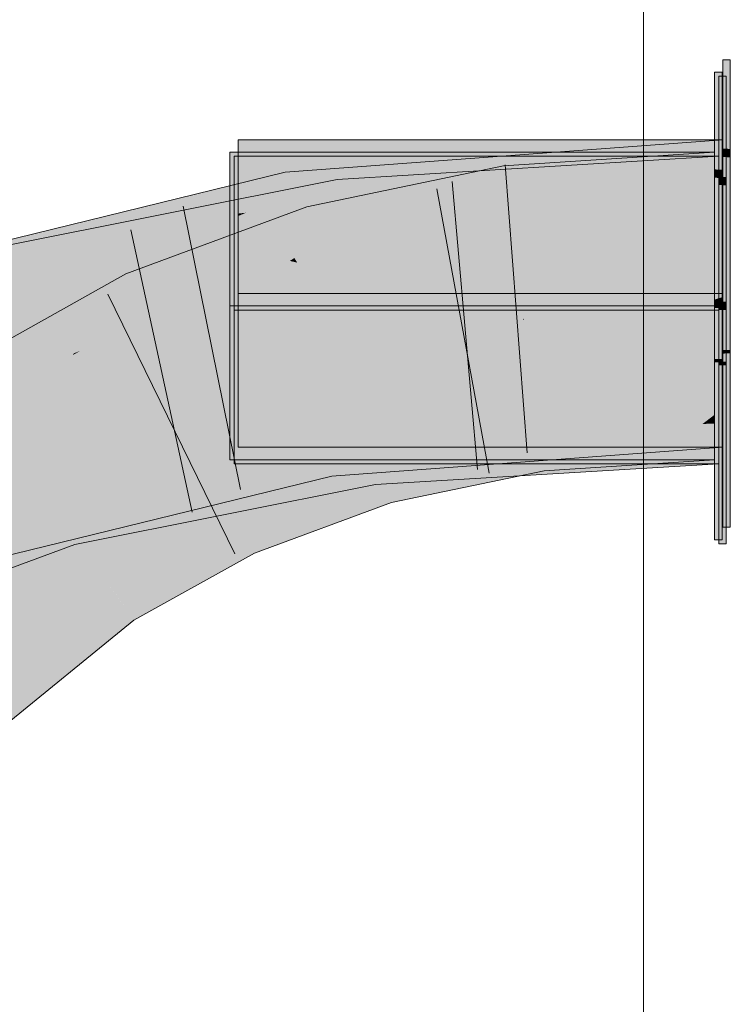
# Model space of a CAD drawing. Extents: x -620 to 3480, y 62 to 1112.
# Tile 215 of 256: x 189.824 to 190.402, y 820.374 to 821.175. Entities that reach past the tile are written whole.
import ezdxf
from ezdxf.lldxf.tags import DXFTag

# ---------------------------------------------------------------- set-up
doc = ezdxf.new("R2010")
doc.units = 0
doc.layers.get('0').update_dxf_attribs({"lineweight": 13})
doc.layers.add('E_Detail_Linie_Text_Bem', color=7, linetype='Continuous', lineweight=13)
for name, color, linetype, lineweight, true_color in [('E_Leerrohr 25-A06GA2TQ8I', 7, 'Continuous', 9, 0xff8000), ('E_Leerrohr 25-Shading', 7, 'Continuous', 9, 0xff8000), ('E_Leerrohr 32-A06GA2TS8I', 7, 'Continuous', 9, 0x00b300), ('E_Leerrohr 32-Shading', 7, 'Continuous', 9, 0x00b300)]:
    doc.layers.add(name, color=color, linetype=linetype, lineweight=lineweight, true_color=true_color)
tags = doc.linetypes.add('STRICHPUNKT2-A06GA2TR8I', pattern=[12.7, 6.35, -3.175, 0, -3.175]).pattern_tags.tags
tags[10:11] = [DXFTag(74, 4), DXFTag(75, 0), DXFTag(340, '0'), DXFTag(46, 0.0), DXFTag(50, 0.0), DXFTag(44, 0.0), DXFTag(45, 0.0)]
tags[8:9] = [DXFTag(74, 4), DXFTag(75, 0), DXFTag(340, '0'), DXFTag(46, 0.0), DXFTag(50, 0.0), DXFTag(44, 0.0), DXFTag(45, 0.0)]
tags[6:7] = [DXFTag(74, 4), DXFTag(75, 0), DXFTag(340, '0'), DXFTag(46, 0.0), DXFTag(50, 0.0), DXFTag(44, 0.0), DXFTag(45, 0.0)]
tags[4:5] = [DXFTag(74, 4), DXFTag(75, 0), DXFTag(340, '0'), DXFTag(46, 0.0), DXFTag(50, 0.0), DXFTag(44, 0.0), DXFTag(45, 0.0)]

# ---------------------------------------------------------------- blocks, each defined once
blk = doc.blocks.new('Shading-A06GA2BD8I', base_point=(267.54669, 773.50897))
at = {"layer": 'E_Leerrohr 25-Shading', "color": 32, "true_color": 0xd96d00}
for points in [[(190.40189, 821.14191), (190.39589, 821.14191), (190.40189, 821.06946), (190.39589, 821.0697)], [(190.39517, 821.13184), (190.38918, 821.13184), (190.39517, 821.05255), (190.38918, 821.0528)], [(190.39853, 821.12848), (190.39253, 821.12848), (190.39853, 821.04663), (190.39253, 821.04694)], [(190.39589, 821.0769), (190.00189, 821.0769), (190.39589, 821.0769), (190.02747, 821.0304)], [(190.02747, 821.0304), (190.00189, 821.0769), (190.00189, 821.02716)], [(190.39589, 821.0769), (190.04274, 821.03235), (190.033, 821.02032), (190.0295, 821.02667)], [(190.39589, 821.0769), (190.033, 821.02032), (190.39589, 821.06042)], [(190.01405, 821.03583), (189.99516, 821.06683), (189.99516, 821.03345)], [(190.25984, 821.06683), (189.99516, 821.06683), (190.01405, 821.03583)], [(190.38918, 821.06683), (190.25984, 821.06683), (190.02002, 821.026), (190.01405, 821.03583)], [(190.38918, 821.06683), (190.0498, 820.97705), (190.38918, 820.94183)], [(190.0498, 820.97705), (190.38918, 821.06683), (190.06607, 820.99316), (190.21857, 821.04797)], [(190.40189, 821.06946), (190.39589, 821.0697), (190.40189, 821.06262), (190.39589, 821.06293)], [(190.02003, 821.02838), (189.99854, 821.06348), (189.99854, 821.026)], [(189.99854, 821.06348), (190.02003, 821.02838), (190.33745, 821.06348)], [(190.02003, 821.02838), (190.39253, 821.06348), (190.33745, 821.06348)], [(190.02003, 821.02838), (190.05574, 820.97015), (190.39253, 821.06348), (190.33725, 820.93848)], [(190.39589, 820.9613), (190.39589, 821.06042), (190.07996, 820.99078), (190.21947, 821.04095)], [(190.39253, 821.06348), (190.33725, 820.93848), (190.39253, 820.93848)], [(190.39589, 821.06293), (190.39589, 820.9519), (190.40189, 821.06262), (190.40189, 820.9519)], [(190.39517, 821.05255), (190.38918, 821.0528), (190.39517, 821.04572), (190.38918, 821.04608)], [(190.21857, 821.04797), (190.02002, 821.026), (190.04468, 820.98547)], [(190.39517, 821.04572), (190.38918, 821.04608), (190.39517, 820.97266), (190.38918, 820.97266)], [(190.39853, 821.04663), (190.39253, 821.04694), (190.39853, 821.03986), (190.39253, 821.04016)], [(189.99516, 821.02325), (190.02002, 821.026), (189.99516, 821.03345), (190.01405, 821.03583)], [(190.21947, 821.04095), (190.033, 821.02032), (190.07996, 820.99078), (190.04741, 820.99414)], [(190.39853, 821.03986), (190.39253, 821.04016), (190.39853, 820.97101), (190.39253, 820.97101)], [(189.99516, 821.02325), (190.04468, 820.98547), (190.02002, 821.026)], [(189.99854, 820.9837), (190.05574, 820.97015), (189.99854, 821.026), (190.02003, 821.02838)], [(190.00189, 821.02716), (190.0295, 821.02667), (190.02747, 821.0304)], [(190.00189, 821.02716), (190.00189, 821.01691), (190.0295, 821.02667), (190.00804, 821.01758)], [(190.00804, 821.01758), (190.033, 821.02032), (190.0295, 821.02667)], [(190.04274, 821.03235), (190.02747, 821.0304), (190.0295, 821.02667)], [(189.99516, 821.02325), (189.99516, 820.98999), (190.04468, 820.98547), (190.03255, 820.98114)], [(190.00189, 821.01495), (190.033, 821.02032), (190.00807, 821.01758)], [(190.00189, 821.01495), (190.00189, 821.00488), (190.033, 821.02032), (190.04741, 820.99414)], [(190.00189, 821.01691), (190.00189, 821.01495), (190.00807, 821.01758)], [(190.00189, 821.00488), (190.00189, 820.99872), (190.02158, 821.00024), (190.01376, 820.99756)], [(190.01376, 820.99756), (190.00189, 820.99872), (190.01277, 820.99719)], [(190.00189, 820.99872), (190.00189, 820.97675), (190.2294, 820.96637)], [(190.06709, 820.98944), (190.04741, 820.99414), (190.01277, 820.99719), (190.01376, 820.99756)], [(190.01376, 820.99756), (190.04741, 820.99414), (190.02158, 821.00024)], [(190.06709, 820.98944), (190.07361, 820.98853), (190.04741, 820.99414), (190.07996, 820.99078)], [(189.99516, 820.98273), (190.0498, 820.97705), (189.99516, 820.98999)], [(190.06607, 820.99316), (190.04468, 820.98547), (190.04749, 820.98083)], [(190.0498, 820.97705), (190.06607, 820.99316), (190.04749, 820.98083)], [(190.07996, 820.99078), (190.07361, 820.98853), (190.35265, 820.96313), (190.2088, 820.9693)], [(190.39589, 820.9613), (190.07996, 820.99078), (190.35265, 820.96313)], [(190.0498, 820.97705), (189.99516, 820.98273), (190.07216, 820.97174)], [(190.23169, 820.94904), (189.99516, 820.98273), (190.01671, 820.95886), (189.99516, 820.96246)], [(189.99854, 820.97656), (190.05574, 820.97015), (189.99854, 820.9837)], [(190.04468, 820.98547), (190.03255, 820.98114), (190.04749, 820.98083), (190.04387, 820.97845)], [(190.04387, 820.97845), (190.0498, 820.97705), (190.04749, 820.98083)], [(190.05574, 820.97015), (189.99854, 820.97656), (190.07385, 820.96588)], [(190.23245, 820.9433), (189.99854, 820.97656), (190.01753, 820.95312), (189.99854, 820.95624)], [(190.01422, 820.9762), (190.00189, 820.97675), (190.05241, 820.96985), (190.00189, 820.97253)], [(190.00189, 820.97253), (190.00189, 820.9519), (190.39589, 820.9519)], [(190.39589, 820.9519), (190.39589, 820.95874), (190.05241, 820.96985), (190.01422, 820.9762)], [(190.23169, 820.94904), (190.38918, 820.94183), (190.07216, 820.97174), (190.0498, 820.97705)], [(190.23245, 820.9433), (190.33725, 820.93848), (190.07385, 820.96588), (190.05574, 820.97015)], [(190.39517, 820.97266), (190.38918, 820.97266), (190.39517, 820.9469), (190.38918, 820.9469)], [(190.39853, 820.97101), (190.39253, 820.97101), (190.39853, 820.94519), (190.39253, 820.94519)], [(189.99516, 820.96246), (189.99516, 820.9599), (190.01671, 820.95886)], [(190.2088, 820.9693), (190.2294, 820.96637), (190.35265, 820.96313), (190.39589, 820.95874)], [(190.39589, 820.95874), (190.39589, 820.9613), (190.35265, 820.96313)], [(190.01671, 820.95886), (189.99516, 820.9599), (190.05505, 820.95251), (189.99516, 820.95563)], [(190.16307, 820.9469), (189.99516, 820.95563), (189.99516, 820.9469)], [(189.99854, 820.95624), (189.99854, 820.95398), (190.01753, 820.95312)], [(190.01753, 820.95312), (189.99854, 820.95398), (190.05594, 820.94672), (189.99854, 820.94977)], [(190.25948, 820.94183), (190.38918, 820.94183), (190.05505, 820.95251), (190.01671, 820.95886)], [(190.25948, 820.94183), (190.16307, 820.9469), (189.99516, 820.94183), (189.99516, 820.9469)], [(189.99854, 820.94977), (189.99854, 820.93848), (190.214, 820.93848)], [(190.08548, 820.94519), (190.39589, 820.9519), (190.00189, 820.94519), (190.00189, 820.9519)], [(190.214, 820.93848), (190.33725, 820.93848), (190.05594, 820.94672), (190.01753, 820.95312)], [(190.08548, 820.94519), (190.19044, 820.94519), (190.16307, 820.9469), (190.27907, 820.9469)], [(190.27907, 820.9469), (190.39589, 820.9491), (190.16307, 820.9469), (190.39589, 820.9519)], [(190.21895, 820.94519), (190.2321, 820.94598), (190.19044, 820.94519)], [(190.21895, 820.94519), (190.38333, 820.94519), (190.27907, 820.9469), (190.38875, 820.9469)], [(190.21895, 820.94519), (190.27907, 820.9469), (190.2321, 820.94598)], [(190.38875, 820.9469), (190.39589, 820.9491), (190.27907, 820.9469)], [(190.38333, 820.94519), (190.39589, 820.94519), (190.38875, 820.9469), (190.39589, 820.9469)], [(190.39589, 820.9469), (190.39589, 820.9491), (190.38875, 820.9469)], [(190.38918, 820.9469), (190.38918, 820.94183), (190.39517, 820.9469), (190.39517, 820.94183)], [(190.40189, 820.90607), (190.40189, 820.9519), (190.39589, 820.90594), (190.39589, 820.9519)], [(190.18187, 820.94019), (190.25948, 820.94183), (189.99516, 820.94019), (189.99516, 820.94183)], [(189.99516, 820.9361), (190.18187, 820.94019), (189.99516, 820.94019)], [(189.99516, 820.92462), (190.23305, 820.9389), (189.99516, 820.93311), (190.02014, 820.93488)], [(190.39253, 820.93848), (189.99854, 820.81348), (190.39253, 820.81348)], [(189.99854, 820.81348), (190.39253, 820.93848), (190.23335, 820.93652), (190.33725, 820.93848)], [(189.99854, 820.93207), (190.33725, 820.93848), (189.99854, 820.93384), (190.214, 820.93848)], [(190.214, 820.93848), (189.99854, 820.93848), (189.99854, 820.93384)], [(190.39589, 820.8269), (190.39589, 820.94519), (190.00189, 820.8269), (190.38333, 820.94519)], [(190.08211, 820.93701), (190.00189, 820.8269), (190.21895, 820.94519), (190.38333, 820.94519)], [(190.00189, 820.94073), (190.00189, 820.93219), (190.19044, 820.94519), (190.21895, 820.94519)], [(190.00189, 820.94073), (190.19044, 820.94519), (190.01913, 820.94196)], [(190.00189, 820.94342), (190.08548, 820.94519), (190.00189, 820.94519)], [(190.00189, 820.94165), (190.01913, 820.94196), (190.00189, 820.94342), (190.05627, 820.94458)], [(190.01913, 820.94196), (190.00189, 820.94165), (190.00189, 820.94073)], [(190.23305, 820.9389), (190.00552, 820.92175), (190.38918, 820.94019), (190.38918, 820.81683)], [(190.00552, 820.92175), (190.23305, 820.9389), (190.08412, 820.92993)], [(190.05627, 820.94458), (190.01913, 820.94196), (190.08548, 820.94519), (190.19044, 820.94519)], [(190.05736, 820.93744), (190.02016, 820.93488), (190.18187, 820.94019), (190.30055, 820.94019)], [(190.30055, 820.94019), (190.38918, 820.94183), (190.18187, 820.94019), (190.25948, 820.94183)], [(190.23305, 820.9389), (190.38918, 820.94019), (190.30055, 820.94019)], [(190.38918, 820.94019), (190.38918, 820.94183), (190.30055, 820.94019)], [(190.39517, 820.94019), (190.39517, 820.94183), (190.38918, 820.94019), (190.38918, 820.94183)], [(190.38918, 820.89868), (190.39517, 820.8988), (190.38918, 820.94019), (190.39517, 820.94019)], [(190.39253, 820.94519), (190.39253, 820.93848), (190.39853, 820.94519), (190.39853, 820.93848)], [(190.39853, 820.89655), (190.39853, 820.93848), (190.39253, 820.89636), (190.39253, 820.93848)], [(189.99516, 820.9361), (189.99516, 820.93439), (190.05736, 820.93744), (190.02016, 820.93488)], [(190.02014, 820.93488), (189.99516, 820.93439), (189.99516, 820.93311)], [(189.99516, 820.92462), (190.00552, 820.92175), (190.08412, 820.92993)], [(189.99854, 820.91864), (189.99854, 820.81348), (190.08479, 820.92761), (190.23335, 820.93652)], [(190.23335, 820.93652), (189.99854, 820.93207), (189.99854, 820.92242)], [(190.00189, 820.8269), (190.08211, 820.93701), (190.00189, 820.92865)], [(190.08211, 820.93701), (190.00189, 820.93219), (190.00189, 820.92865)], [(190.00552, 820.92175), (189.99516, 820.92462), (189.99516, 820.92072)], [(189.99516, 820.81683), (190.38918, 820.81683), (189.99516, 820.92072), (190.00552, 820.92175)], [(189.99854, 820.92242), (189.99854, 820.91864), (190.08479, 820.92761)], [(190.40189, 820.90326), (190.40189, 820.90607), (190.39589, 820.90314), (190.39589, 820.90594)], [(190.39517, 820.896), (190.39517, 820.8988), (190.38918, 820.89587), (190.38918, 820.89868)], [(190.39589, 820.90314), (190.39589, 820.7619), (190.40189, 820.90326), (190.40189, 820.7619)], [(190.38918, 820.89587), (190.38918, 820.75183), (190.39517, 820.896), (190.39517, 820.75183)], [(190.39853, 820.89368), (190.39853, 820.89655), (190.39253, 820.89355), (190.39253, 820.89636)], [(190.39253, 820.89355), (190.39253, 820.74847), (190.39853, 820.89368), (190.39853, 820.74847)]]:
    blk.add_solid(points, dxfattribs=at)
at = {"layer": 'E_Leerrohr 25-Shading', "color": 34, "true_color": 0xb05800}
for points in [[(190.2175, 821.05573), (190.22232, 821.01941), (190.38918, 821.06683), (190.38918, 821.03021)], [(190.2175, 821.05573), (190.05769, 821.02252), (190.21822, 821.05029), (190.06544, 820.99542)], [(190.06544, 820.99542), (190.06775, 820.9873), (190.21822, 821.05029), (190.22232, 821.01941)], [(190.05769, 821.02252), (189.91045, 820.9679), (190.03482, 820.9751), (189.92575, 820.93463)], [(190.05769, 821.02252), (190.03482, 820.9751), (190.06544, 820.99542)], [(190.03482, 820.9751), (190.06775, 820.9873), (190.06544, 820.99542)], [(189.87106, 820.90759), (189.91045, 820.9679), (189.78534, 820.875), (189.77394, 820.8913)], [(189.89128, 820.91528), (189.92575, 820.93463), (189.87106, 820.90759), (189.91045, 820.9679)], [(189.87331, 820.90521), (189.89128, 820.91528), (189.86826, 820.90332), (189.87106, 820.90759)], [(189.78712, 820.87244), (189.86826, 820.90332), (189.78534, 820.875), (189.87106, 820.90759)], [(189.86731, 820.90186), (189.86826, 820.90332), (189.78772, 820.87158), (189.78712, 820.87244)], [(189.78772, 820.87158), (189.79491, 820.86127), (189.86731, 820.90186)], [(189.86826, 820.90332), (189.86731, 820.90186), (189.87331, 820.90521)], [(190.26018, 820.84149), (190.34041, 820.85028), (190.24606, 820.84094), (190.24564, 820.84418)], [(190.37932, 820.84589), (190.38918, 820.85345), (190.26015, 820.84149), (190.34041, 820.85028)], [(190.38918, 820.84625), (190.38918, 820.85345), (190.37932, 820.84589)], [(190.22658, 820.84021), (190.20412, 820.83215), (190.24564, 820.84418), (190.21933, 820.83533)], [(190.24564, 820.84418), (190.21933, 820.83533), (190.23491, 820.83862)], [(190.24606, 820.84094), (190.24564, 820.84418), (190.23491, 820.83862)], [(190.2462, 820.8399), (190.33711, 820.81348), (190.26015, 820.84149), (190.37932, 820.84589)], [(190.38918, 820.81921), (190.38918, 820.84625), (190.33711, 820.81348), (190.37932, 820.84589)], [(190.2104, 820.83685), (190.11629, 820.81732), (190.11998, 820.80438)], [(190.20412, 820.83215), (190.12062, 820.80219), (190.21933, 820.83533)], [(190.21933, 820.83533), (190.12062, 820.80219), (190.21791, 820.82977), (190.12253, 820.79553)], [(190.25046, 820.80792), (190.2462, 820.8399), (190.12634, 820.7821), (190.21791, 820.82977)], [(190.20412, 820.83215), (190.22658, 820.84021), (190.18776, 820.82874), (190.2104, 820.83685)], [(190.21791, 820.82977), (190.2462, 820.8399), (190.23491, 820.83862), (190.24606, 820.84094)], [(190.21933, 820.83533), (190.21791, 820.82977), (190.23491, 820.83862)], [(190.2462, 820.8399), (190.26018, 820.84149), (190.24606, 820.84094)], [(190.33711, 820.81348), (190.2462, 820.8399), (190.25046, 820.80792)], [(190.12062, 820.80219), (190.20412, 820.83215), (190.11998, 820.80438), (190.18776, 820.82874)], [(190.12253, 820.79553), (190.12634, 820.7821), (190.21791, 820.82977)], [(190.33711, 820.81348), (190.38918, 820.81683), (190.38918, 820.81921)], [(190.11629, 820.81732), (189.99969, 820.77405), (190.03571, 820.74847), (190.015, 820.74078)], [(190.11629, 820.81732), (190.03571, 820.74847), (190.11998, 820.80438)], [(190.11998, 820.80438), (190.03571, 820.74847), (190.12062, 820.80219), (190.04475, 820.75183)], [(190.12062, 820.80219), (190.04475, 820.75183), (190.12253, 820.79553), (190.0719, 820.7619)], [(190.0719, 820.7619), (190.12634, 820.7821), (190.12253, 820.79553)], [(189.89612, 820.71637), (189.91708, 820.68634), (189.99969, 820.77405), (190.015, 820.74078)], [(189.89612, 820.71637), (189.76898, 820.61273), (189.89963, 820.7113)], [(189.76898, 820.61273), (189.79465, 820.58661), (189.89963, 820.7113), (189.91708, 820.68634)]]:
    blk.add_solid(points, dxfattribs=at)
at = {"layer": 'E_Leerrohr 25-Shading', "color": 30, "true_color": 0xf57b00}
for points in [[(190.22232, 821.01941), (190.23398, 820.93182), (190.38918, 821.03021), (190.38918, 820.94183)], [(190.06775, 820.9873), (190.09203, 820.90234), (190.22232, 821.01941), (190.23398, 820.93182)], [(189.92575, 820.93463), (189.96272, 820.85437), (190.06775, 820.9873), (190.09203, 820.90234)], [(190.38918, 820.85345), (190.33725, 820.93848), (190.24423, 820.85468), (190.23398, 820.93182)], [(190.38918, 820.93945), (190.38918, 820.94183), (190.33725, 820.93848)], [(190.33725, 820.93848), (190.35269, 820.93781), (190.37556, 820.93921)], [(190.33725, 820.93848), (190.38918, 820.85345), (190.38918, 820.9361)], [(190.35269, 820.93781), (190.38918, 820.9361), (190.37556, 820.93921), (190.38918, 820.93945)], [(189.79491, 820.86127), (189.8455, 820.78882), (189.92575, 820.93463), (189.96272, 820.85437)], [(190.2141, 820.92767), (190.2336, 820.9303), (190.23398, 820.93182)], [(190.2141, 820.92767), (190.22057, 820.87781), (190.2336, 820.9303)], [(190.21584, 820.85876), (190.24423, 820.85468), (190.2336, 820.9303), (190.23418, 820.93036)], [(190.23418, 820.93036), (190.23398, 820.93182), (190.2336, 820.9303)], [(190.09975, 820.87524), (190.2141, 820.92767), (190.09203, 820.90234)], [(190.09975, 820.87524), (190.21584, 820.85876), (190.2141, 820.92767), (190.22057, 820.87781)], [(190.09975, 820.87524), (190.09203, 820.90234), (190.05051, 820.8869)], [(190.02336, 820.87683), (190.1048, 820.85754), (190.05051, 820.8869), (190.09975, 820.87524)], [(190.10649, 820.85168), (190.1048, 820.85754), (190.0143, 820.87347), (190.02336, 820.87683)], [(190.1048, 820.85754), (190.21176, 820.84235), (190.09975, 820.87524), (190.21584, 820.85876)], [(190.11629, 820.81732), (190.0143, 820.87347), (189.98997, 820.79517), (189.96272, 820.85437)], [(190.0143, 820.87347), (190.11629, 820.81732), (190.10649, 820.85168)], [(189.6451, 820.73883), (189.70705, 820.67578), (189.79491, 820.86127), (189.8455, 820.78882)], [(190.22472, 820.84344), (190.21584, 820.85876), (190.21193, 820.84302)], [(190.21584, 820.85876), (190.22472, 820.84344), (190.24423, 820.85468), (190.24564, 820.84418)], [(189.96272, 820.85437), (189.8455, 820.78882), (189.98997, 820.79517), (189.85469, 820.77563)], [(190.2104, 820.83685), (190.21176, 820.84235), (190.10649, 820.85168), (190.1048, 820.85754)], [(190.10649, 820.85168), (190.11629, 820.81732), (190.2104, 820.83685)], [(190.38918, 820.85345), (190.24423, 820.85468), (190.34041, 820.85028)], [(190.24423, 820.85468), (190.24564, 820.84418), (190.34041, 820.85028)], [(190.21176, 820.84235), (190.2104, 820.83685), (190.22658, 820.84021)], [(190.21176, 820.84235), (190.22658, 820.84021), (190.21193, 820.84302), (190.22472, 820.84344)], [(190.22472, 820.84344), (190.22658, 820.84021), (190.24564, 820.84418)], [(190.11629, 820.81732), (189.98997, 820.79517), (189.99969, 820.77405)], [(189.98997, 820.79517), (189.85469, 820.77563), (189.99969, 820.77405), (189.88313, 820.73492)], [(189.8455, 820.78882), (189.82536, 820.7724), (189.85469, 820.77563)], [(189.87552, 820.73267), (189.82536, 820.7724), (189.72002, 820.6864)], [(189.85469, 820.77563), (189.82536, 820.7724), (189.88313, 820.73492), (189.87552, 820.73267)], [(189.88313, 820.73492), (189.89612, 820.71637), (189.99969, 820.77405)], [(189.89612, 820.71637), (189.87552, 820.73267), (189.70705, 820.67578), (189.72002, 820.6864)], [(189.87552, 820.73267), (189.89612, 820.71637), (189.88313, 820.73492)], [(189.89612, 820.71637), (189.70705, 820.67578), (189.74359, 820.63861)], [(189.76898, 820.61273), (189.89612, 820.71637), (189.74359, 820.63861)]]:
    blk.add_solid(points, dxfattribs=at)
at = {"layer": 'E_Leerrohr 32-Shading', "color": 96, "true_color": 0x007b00}
for points in [[(190.04453, 821.02075), (190.39589, 821.0423), (190.21436, 821.06348), (190.39589, 821.0769)], [(190.21436, 821.06348), (190.03993, 821.0506), (190.04131, 821.04163)], [(190.04453, 821.02075), (190.21436, 821.06348), (190.04131, 821.04163)], [(190.19923, 821.04346), (190.39253, 821.06348), (190.19818, 821.0517)], [(190.19925, 821.04346), (190.19955, 821.04114), (190.39253, 821.06348), (190.37672, 821.05945)], [(190.37672, 821.05945), (190.19955, 821.04114), (190.3293, 821.04742), (190.20047, 821.03412)], [(190.39253, 821.05396), (190.39253, 821.0611), (190.3293, 821.04742), (190.37672, 821.05945)], [(190.39253, 821.0611), (190.39253, 821.06348), (190.37672, 821.05945)], [(190.00455, 821.04193), (190.00671, 821.02692), (190.03993, 821.0506), (190.03102, 821.03723)], [(190.04131, 821.04163), (190.03993, 821.0506), (190.03102, 821.03723)], [(190.08394, 821.03156), (190.19923, 821.04346), (190.08228, 821.04468), (190.19818, 821.0517)], [(190.2029, 821.01538), (190.39253, 821.02686), (190.3293, 821.04742), (190.39253, 821.05396)], [(189.80179, 820.98859), (190.08394, 821.03156), (190.08228, 821.04468)], [(189.93851, 820.99786), (190.00455, 821.04193), (189.83653, 820.98358), (189.83157, 820.99957)], [(190.00455, 821.04193), (189.93851, 820.99786), (190.00671, 821.02692)], [(190.39589, 821.0423), (190.04453, 821.02075), (190.22108, 821.02905)], [(190.0453, 821.01569), (190.0455, 821.0144), (190.39589, 821.0423), (190.39589, 821.04028)], [(190.08394, 821.03156), (190.08423, 821.02917), (190.19925, 821.04346), (190.19955, 821.04114)], [(190.20047, 821.03412), (190.2029, 821.01538), (190.3293, 821.04742)], [(190.03102, 821.03723), (190.00671, 821.02692), (190.0287, 821.03381), (190.00705, 821.0246)], [(190.00705, 821.0246), (190.00868, 821.01331), (190.0287, 821.03381), (190.0161, 821.01495)], [(190.0287, 821.03381), (190.0161, 821.01495), (190.04167, 821.03931), (190.04446, 821.02118)], [(190.03102, 821.03723), (190.0287, 821.03381), (190.04131, 821.04163), (190.04167, 821.03931)], [(190.19955, 821.04114), (190.08423, 821.02917), (190.20047, 821.03412), (190.08511, 821.02216)], [(190.08511, 821.02216), (190.08643, 821.01178), (190.20047, 821.03412), (190.2029, 821.01538)], [(189.80179, 820.98859), (189.89825, 820.97998), (190.08394, 821.03156), (189.9695, 820.992)], [(190.00671, 821.02692), (189.93851, 820.99786), (190.00705, 821.0246), (189.95056, 821.00055)], [(190.08394, 821.03156), (189.9695, 820.992), (190.08423, 821.02917), (189.98337, 820.99438)], [(190.08423, 821.02917), (189.98337, 820.99438), (190.08511, 821.02216), (190.02496, 821.0014)], [(190.04453, 821.02075), (190.0453, 821.01569), (190.22108, 821.02905)], [(189.95056, 821.00055), (190.00868, 821.01331), (190.00705, 821.0246)], [(190.0453, 821.01569), (190.04453, 821.02075), (190.0099, 821.00568), (190.01501, 821.01331)], [(190.01501, 821.01331), (190.04453, 821.02075), (190.0161, 821.01495), (190.04446, 821.02118)], [(190.02496, 821.0014), (190.08643, 821.01178), (190.08511, 821.02216)], [(189.73116, 820.94165), (190.01501, 821.01331), (189.72775, 820.9516), (190.0161, 821.01495)], [(189.89865, 820.97845), (190.0099, 821.00568), (189.93034, 820.99194), (190.01501, 821.01331)], [(189.9877, 820.98853), (190.08685, 821.00836), (190.01277, 820.99719), (190.08643, 821.01178)], [(190.0099, 821.00568), (190.0455, 821.0144), (190.0453, 821.01569)], [(190.02158, 821.00024), (190.06209, 821.00696), (190.02496, 821.0014), (190.08643, 821.01178)], [(190.08643, 821.01178), (190.08685, 821.00836), (190.2029, 821.01538)], [(190.06209, 821.00696), (189.96698, 820.99115), (189.9463, 820.98401)], [(189.83157, 820.99957), (189.72063, 820.97241), (189.83653, 820.98358)], [(189.93851, 820.99786), (189.83653, 820.98358), (189.90233, 820.98993)], [(189.9373, 820.97845), (189.9877, 820.98853), (189.96292, 820.9873), (190.01277, 820.99719)], [(189.9695, 820.992), (189.96698, 820.99115), (189.98337, 820.99438), (189.98064, 820.99341)], [(189.98337, 820.99438), (189.98064, 820.99341), (190.02496, 821.0014), (190.02158, 821.00024)], [(189.73248, 820.93781), (189.88493, 820.9751), (189.73116, 820.94165), (189.91602, 820.98834)], [(189.89825, 820.97998), (189.80179, 820.98859), (189.80762, 820.96771)], [(189.96698, 820.99115), (189.80844, 820.96478), (189.9463, 820.98401), (189.81058, 820.95709)], [(189.83829, 820.97797), (189.90233, 820.98993), (189.83653, 820.98358)], [(189.8389, 820.97601), (189.90233, 820.98993), (189.83829, 820.97797)], [(189.91602, 820.98834), (189.88493, 820.9751), (189.93034, 820.99194), (189.89865, 820.97845)], [(189.90628, 820.98108), (189.96698, 820.99115), (189.89825, 820.97998), (189.9695, 820.992)], [(189.96292, 820.9873), (189.9463, 820.98401), (189.9373, 820.97845), (189.9205, 820.9751)], [(189.72594, 820.95691), (189.83829, 820.97797), (189.72063, 820.97241), (189.83653, 820.98358)], [(189.79846, 820.97046), (189.77232, 820.96136), (189.83829, 820.97797), (189.8389, 820.97601)], [(189.80844, 820.96478), (189.89825, 820.97998), (189.80762, 820.96771)], [(189.89825, 820.97998), (189.80844, 820.96478), (189.90628, 820.98108)], [(189.9463, 820.98401), (189.81058, 820.95709), (189.9205, 820.9751), (189.81163, 820.95331)], [(190.3719, 820.85693), (190.39589, 820.86353), (190.2057, 820.84894), (190.21657, 820.85028)], [(190.39589, 820.85242), (190.39589, 820.85809), (190.34865, 820.85059), (190.3719, 820.85693)], [(190.39589, 820.85809), (190.39589, 820.86353), (190.3719, 820.85693)], [(190.1593, 820.84308), (190.07355, 820.83234), (190.34865, 820.85059), (190.21361, 820.81348)], [(190.2057, 820.84894), (190.1593, 820.84308), (190.3719, 820.85693), (190.34865, 820.85059)], [(190.20572, 820.84894), (190.21657, 820.85028), (190.18361, 820.8479)], [(190.21361, 820.81348), (190.39589, 820.83643), (190.34865, 820.85059), (190.39589, 820.85242)], [(190.39253, 820.8501), (190.2195, 820.83649), (190.39085, 820.84979), (190.28168, 820.8385)], [(190.39253, 820.8501), (190.22928, 820.84021), (190.22585, 820.83704), (190.22548, 820.83984)], [(190.39085, 820.84979), (190.28165, 820.8385), (190.34225, 820.84045)], [(190.39253, 820.8421), (190.39253, 820.8501), (190.34225, 820.84045)], [(190.07242, 820.83966), (190.1593, 820.84308), (190.18361, 820.8479), (190.20572, 820.84894)], [(190.07242, 820.83966), (190.07355, 820.83234), (190.1593, 820.84308)], [(190.23015, 820.80365), (190.39253, 820.81348), (190.34225, 820.84045), (190.39253, 820.8421)], [(190.07246, 820.83929), (190.07242, 820.83966), (189.85307, 820.74847), (190.06096, 820.83685)], [(190.07246, 820.83929), (189.85307, 820.74847), (189.86681, 820.75183)], [(190.04103, 820.82837), (190.06096, 820.83685), (189.89497, 820.79626)], [(190.07246, 820.83929), (190.03639, 820.82397), (190.07355, 820.83234), (190.0374, 820.81696)], [(190.14792, 820.83423), (190.17371, 820.83685), (190.10898, 820.83295)], [(190.10933, 820.83026), (190.14792, 820.83423), (190.10898, 820.83295)], [(190.10962, 820.82788), (190.18135, 820.83527), (190.10933, 820.83026), (190.14792, 820.83423)], [(190.22589, 820.83673), (190.2195, 820.83649), (190.1105, 820.82086), (190.10962, 820.82788)], [(190.18135, 820.83527), (190.10962, 820.82788), (190.2195, 820.83649)], [(190.22589, 820.83673), (190.1105, 820.82086), (190.22639, 820.83282)], [(190.18135, 820.83527), (190.22928, 820.84021), (190.14792, 820.83423), (190.17371, 820.83685)], [(190.22548, 820.83984), (190.18135, 820.83527), (190.22585, 820.83704), (190.2195, 820.83649)], [(190.39589, 820.83643), (190.21361, 820.81348), (190.39589, 820.83405), (190.25917, 820.81683)], [(190.28168, 820.8385), (190.22589, 820.83673), (190.22639, 820.83282)], [(190.34225, 820.84045), (190.28165, 820.8385), (190.22824, 820.8186), (190.22641, 820.83282)], [(190.23015, 820.80365), (190.34225, 820.84045), (190.22824, 820.8186)], [(190.25917, 820.81683), (190.39589, 820.8269), (190.39589, 820.83405)], [(189.85307, 820.74847), (190.04103, 820.82837), (189.78969, 820.77051), (189.89497, 820.79626)], [(190.06544, 820.81738), (190.10898, 820.83295), (189.85915, 820.78308)], [(190.10933, 820.83026), (189.87242, 820.74847), (190.10962, 820.82788), (189.88924, 820.75183)], [(190.10962, 820.82788), (189.88924, 820.75183), (190.1105, 820.82086), (189.9397, 820.7619)], [(190.07355, 820.83234), (190.0374, 820.81696), (190.07799, 820.80347), (190.04066, 820.79437)], [(190.10933, 820.83026), (190.10898, 820.83295), (190.07845, 820.81958), (190.06544, 820.81738)], [(190.21361, 820.81348), (190.07355, 820.83234), (190.07799, 820.80347)], [(190.22641, 820.83282), (190.1105, 820.82086), (190.22824, 820.8186), (190.11357, 820.79663)], [(190.03639, 820.82397), (189.86681, 820.75183), (190.0374, 820.81696), (189.90799, 820.7619)], [(190.06544, 820.81738), (189.87242, 820.74847), (190.07845, 820.81958)], [(189.9397, 820.7619), (190.11357, 820.79663), (190.1105, 820.82086)], [(190.11357, 820.79663), (190.23015, 820.80365), (190.22824, 820.8186)], [(189.87242, 820.74847), (190.06544, 820.81738), (189.86899, 820.7478), (189.85915, 820.78308)], [(190.0374, 820.81696), (189.90799, 820.7619), (190.04066, 820.79437)], [(189.74692, 820.71637), (189.85915, 820.78308), (189.74048, 820.73932)], [(189.75162, 820.70453), (189.86899, 820.7478), (189.74692, 820.71637), (189.85915, 820.78308)], [(189.85307, 820.74847), (189.78969, 820.77051), (189.80154, 820.7359)]]:
    blk.add_solid(points, dxfattribs=at)
at = {"layer": 'E_Leerrohr 32-Shading', "color": 94, "true_color": 0x00ac00}
for points in [[(190.0455, 821.0144), (190.05896, 820.92706), (190.39589, 821.04028), (190.39589, 820.9519)], [(190.2029, 821.01538), (190.21104, 820.95197), (190.39253, 821.02686), (190.22351, 820.95148)], [(190.39253, 820.948), (190.39253, 821.02686), (190.33032, 820.9469), (190.22351, 820.95148)], [(190.05771, 820.93512), (190.0455, 821.0144), (190.02049, 820.9325), (190.0099, 821.00568)], [(190.20882, 820.9693), (190.2029, 821.01538), (190.09116, 820.9743), (190.08685, 821.00836)], [(190.02049, 820.9325), (190.0099, 821.00568), (189.74103, 820.91278), (189.73248, 820.93781)], [(190.09116, 820.9743), (190.08685, 821.00836), (189.9877, 820.98853)], [(189.9373, 820.97845), (190.09334, 820.95703), (189.9877, 820.98853), (190.09116, 820.9743)], [(189.9205, 820.9751), (190.09406, 820.95123), (189.9373, 820.97845), (190.09334, 820.95703)], [(189.81163, 820.95331), (190.09406, 820.95123), (189.9205, 820.9751)], [(190.09334, 820.95703), (190.21104, 820.95197), (190.09116, 820.9743), (190.20882, 820.9693)], [(190.09406, 820.95123), (190.21179, 820.94623), (190.09334, 820.95703), (190.21104, 820.95197)], [(190.02202, 820.93848), (189.81163, 820.95331), (189.81905, 820.92676)], [(190.09406, 820.95123), (189.81163, 820.95331), (190.09514, 820.94269), (190.02202, 820.93848)], [(190.21179, 820.94623), (190.09406, 820.95123), (190.21198, 820.94476), (190.09514, 820.94269)], [(190.21104, 820.95197), (190.21179, 820.94623), (190.22351, 820.95148)], [(190.30392, 820.94641), (190.22351, 820.95148), (190.23563, 820.94519), (190.21179, 820.94623)], [(190.23563, 820.94519), (190.21179, 820.94623), (190.21198, 820.94476)], [(190.33032, 820.9469), (190.22351, 820.95148), (190.30392, 820.94641)], [(190.33257, 820.94104), (190.36005, 820.94287), (190.23563, 820.94519), (190.30392, 820.94641)], [(190.25948, 820.94183), (190.31769, 820.94312), (190.39589, 820.9519)], [(190.36005, 820.94287), (190.38472, 820.94458), (190.30392, 820.94641), (190.33032, 820.9469)], [(190.39589, 820.9519), (190.31769, 820.94312), (190.39589, 820.94708), (190.34753, 820.94373)], [(190.39253, 820.94421), (190.39253, 820.948), (190.33032, 820.9469)], [(190.38847, 820.94464), (190.39589, 820.94708), (190.34753, 820.94373)], [(190.39589, 820.94476), (190.39589, 820.94708), (190.38847, 820.94464)], [(189.82101, 820.91968), (190.07776, 820.93457), (189.81905, 820.92676), (190.02202, 820.93848)], [(190.02202, 820.93848), (190.07776, 820.93457), (190.09514, 820.94269), (190.09604, 820.93561)], [(190.214, 820.93848), (190.05896, 820.92706), (190.24681, 820.93677), (190.05946, 820.92377)], [(190.09514, 820.94269), (190.09604, 820.93561), (190.21198, 820.94476), (190.21289, 820.93768)], [(190.09604, 820.93561), (190.09633, 820.93323), (190.21289, 820.93768), (190.2132, 820.9353)], [(190.39253, 820.93848), (190.09897, 820.91229), (190.18034, 820.8595), (190.11679, 820.86224)], [(190.09897, 820.91229), (190.39253, 820.93848), (190.21417, 820.92767)], [(190.18034, 820.8595), (190.35594, 820.85199), (190.39253, 820.93848), (190.39253, 820.85443)], [(190.3533, 820.94019), (190.23563, 820.94519), (190.21289, 820.93768), (190.21198, 820.94476)], [(190.21289, 820.93768), (190.2132, 820.9353), (190.3533, 820.94019), (190.39253, 820.93848)], [(190.35286, 820.93781), (190.2132, 820.9353), (190.21399, 820.92908)], [(190.21417, 820.92767), (190.39253, 820.93848), (190.21399, 820.92908), (190.35286, 820.93781)], [(190.214, 820.93848), (190.29163, 820.94019), (190.25948, 820.94183)], [(190.24681, 820.93677), (190.29768, 820.94031), (190.214, 820.93848)], [(190.30725, 820.93933), (190.29399, 820.94006), (190.25923, 820.9361), (190.24681, 820.93677)], [(190.36368, 820.9364), (190.30725, 820.93933), (190.34875, 820.93146), (190.25923, 820.9361)], [(190.25948, 820.94183), (190.29163, 820.94019), (190.31769, 820.94312)], [(190.31769, 820.94312), (190.29163, 820.94019), (190.34753, 820.94373), (190.29768, 820.94031)], [(190.3326, 820.94104), (190.29768, 820.94031), (190.30725, 820.93933), (190.29399, 820.94006)], [(190.29768, 820.94031), (190.38081, 820.94208), (190.34753, 820.94373), (190.38847, 820.94464)], [(190.38081, 820.94208), (190.3326, 820.94104), (190.36368, 820.9364), (190.30725, 820.93933)], [(190.39253, 820.94086), (190.36005, 820.94287), (190.3533, 820.94019), (190.33257, 820.94104)], [(190.39253, 820.94086), (190.3533, 820.94019), (190.39253, 820.94025), (190.37556, 820.93921)], [(190.39253, 820.94421), (190.38472, 820.94458), (190.39253, 820.94086), (190.36005, 820.94287)], [(190.38081, 820.94208), (190.36368, 820.9364), (190.39589, 820.94244), (190.39589, 820.93469)], [(190.37556, 820.93921), (190.39253, 820.93848), (190.39253, 820.94025)], [(190.38081, 820.94208), (190.39589, 820.94244), (190.38847, 820.94464), (190.39589, 820.94476)], [(190.02257, 820.91815), (190.02049, 820.9325), (189.76108, 820.85413), (189.74103, 820.91278)], [(189.82167, 820.91736), (190.09633, 820.93323), (189.82101, 820.91968), (190.07776, 820.93457)], [(189.86948, 820.87781), (190.05775, 820.93103), (189.83485, 820.87012), (189.82167, 820.91736)], [(190.09734, 820.92523), (190.09633, 820.93323), (189.98154, 820.90948), (190.05775, 820.93103)], [(190.05896, 820.92706), (190.05771, 820.93512), (190.02257, 820.91815), (190.02049, 820.9325)], [(190.23344, 820.93585), (190.05946, 820.92377), (190.06131, 820.91174)], [(190.07776, 820.93457), (190.09633, 820.93323), (190.09604, 820.93561)], [(190.21349, 820.93304), (190.2132, 820.9353), (190.09734, 820.92523), (190.09633, 820.93323)], [(190.09734, 820.92523), (190.09792, 820.92065), (190.17223, 820.9303)], [(190.09792, 820.92065), (190.21417, 820.92767), (190.17223, 820.9303), (190.21349, 820.93304)], [(190.21347, 820.93304), (190.17259, 820.92731), (190.22464, 820.93378), (190.17267, 820.92682)], [(190.17267, 820.92682), (190.17744, 820.8924), (190.22464, 820.93378), (190.24422, 820.93512)], [(190.17981, 820.87537), (190.24422, 820.93512), (190.17744, 820.8924)], [(190.17981, 820.87537), (190.34875, 820.93146), (190.24422, 820.93512), (190.25923, 820.9361)], [(190.18297, 820.85205), (190.21657, 820.85028), (190.17981, 820.87537), (190.34875, 820.93146)], [(190.24681, 820.93677), (190.23344, 820.93585), (190.22464, 820.93378), (190.21347, 820.93304)], [(190.21657, 820.85028), (190.39589, 820.86353), (190.34875, 820.93146), (190.39589, 820.92896)], [(190.24422, 820.93512), (190.24681, 820.93677), (190.22464, 820.93378)], [(190.25923, 820.9361), (190.24681, 820.93677), (190.24422, 820.93512)], [(190.36368, 820.9364), (190.34875, 820.93146), (190.39589, 820.93469), (190.39589, 820.92896)], [(189.83539, 820.86823), (190.09792, 820.92065), (190.06012, 820.92017), (190.09734, 820.92523)], [(190.05896, 820.92706), (190.02257, 820.91815), (190.05946, 820.92377)], [(190.05946, 820.92377), (190.02257, 820.91815), (190.06131, 820.91174), (190.03099, 820.90485)], [(190.17259, 820.92731), (190.08826, 820.91553), (190.17267, 820.92682)], [(190.11964, 820.85535), (190.17744, 820.8924), (190.08826, 820.91553), (190.17267, 820.92682)], [(190.21417, 820.92767), (190.09792, 820.92065), (190.09897, 820.91229)], [(189.83539, 820.86823), (189.82167, 820.91736), (189.71637, 820.82428), (189.69388, 820.90411)], [(190.09792, 820.92065), (189.83539, 820.86823), (190.09897, 820.91229), (189.83792, 820.85913)], [(189.83539, 820.86823), (190.06012, 820.92017), (189.86964, 820.87787)], [(189.87228, 820.86896), (190.03099, 820.90485), (189.86871, 820.88049), (190.02257, 820.91815)], [(190.06012, 820.92017), (189.98154, 820.90948), (189.86964, 820.87787)], [(190.08826, 820.91553), (190.06131, 820.91174), (190.06163, 820.90967)], [(190.06163, 820.90967), (190.0696, 820.85797), (190.08826, 820.91553), (190.07616, 820.8576)], [(190.11964, 820.85535), (190.08826, 820.91553), (190.07616, 820.8576)], [(190.08971, 820.91046), (189.83792, 820.85913), (189.84311, 820.84052)], [(190.08971, 820.91046), (189.98141, 820.87976), (190.09897, 820.91229), (189.98174, 820.8797)], [(190.02692, 820.87347), (190.09897, 820.91229), (189.98174, 820.8797)], [(190.10522, 820.86273), (190.09897, 820.91229), (190.02692, 820.87347)], [(190.06131, 820.91174), (190.03099, 820.90485), (190.06163, 820.90967), (190.03342, 820.90106)], [(190.06163, 820.90967), (190.03342, 820.90106), (190.0696, 820.85797), (190.05975, 820.85962)], [(190.11679, 820.86224), (190.09897, 820.91229), (190.10522, 820.86273)], [(189.87729, 820.85315), (190.03342, 820.90106), (189.87236, 820.86902), (190.03099, 820.90485)], [(189.96373, 820.87555), (190.03342, 820.90106), (189.95494, 820.87695)], [(189.98055, 820.87274), (190.03342, 820.90106), (189.96373, 820.87555)], [(190.05975, 820.85962), (190.03342, 820.90106), (189.98055, 820.87274)], [(190.17744, 820.8924), (190.11964, 820.85535), (190.17981, 820.87537)], [(189.76108, 820.85413), (189.76311, 820.84821), (189.86871, 820.88049)], [(189.76311, 820.84821), (189.76436, 820.8446), (189.86871, 820.88049), (189.87228, 820.86896)], [(189.77243, 820.82098), (189.77715, 820.80719), (189.95291, 820.87634)], [(189.83539, 820.86823), (189.86948, 820.87781), (189.83485, 820.87012)], [(189.92441, 820.86511), (189.93196, 820.86389), (189.95494, 820.87695), (189.96373, 820.87555)], [(189.92441, 820.86511), (189.95494, 820.87695), (189.95291, 820.87634)], [(189.93196, 820.86389), (189.95645, 820.8598), (189.96373, 820.87555), (189.98055, 820.87274)], [(189.98141, 820.87976), (189.95477, 820.87219), (189.98174, 820.8797)], [(190.00177, 820.85992), (190.02692, 820.87347), (189.95477, 820.87219), (189.98174, 820.8797)], [(190.11964, 820.85535), (190.18297, 820.85205), (190.17981, 820.87537)], [(189.83539, 820.86823), (189.71637, 820.82428), (189.83792, 820.85913)], [(189.77243, 820.82098), (189.87729, 820.85315), (189.76436, 820.8446), (189.87236, 820.86902)], [(189.95477, 820.87219), (189.84311, 820.84052), (189.84554, 820.83185)], [(189.93216, 820.86383), (189.94406, 820.86218), (189.94334, 820.86798), (189.94936, 820.86713)], [(189.94936, 820.86713), (189.95477, 820.87219), (189.94334, 820.86798)], [(189.94936, 820.86713), (189.94406, 820.86218), (190.00177, 820.85992), (189.99339, 820.85541)], [(190.00177, 820.85992), (189.95477, 820.87219), (189.94936, 820.86713)], [(189.95645, 820.8598), (190.07175, 820.8407), (189.98055, 820.87274), (190.05975, 820.85962)], [(190.00177, 820.85992), (190.10741, 820.84546), (190.02692, 820.87347), (190.10522, 820.86273)], [(189.83792, 820.85913), (189.71637, 820.82428), (189.84311, 820.84052), (189.76292, 820.81085)], [(189.84554, 820.83185), (189.85915, 820.78308), (189.93216, 820.86383), (189.94406, 820.86218)], [(189.94406, 820.86218), (189.85915, 820.78308), (189.99339, 820.85541)], [(189.92137, 820.85999), (189.91434, 820.86115), (189.87991, 820.84485), (189.87914, 820.84735)], [(189.88686, 820.82257), (189.94841, 820.85553), (189.87991, 820.84485), (189.92137, 820.85999)], [(189.92137, 820.85999), (189.93196, 820.86389), (189.91434, 820.86115), (189.92441, 820.86511)], [(189.92137, 820.85999), (189.94841, 820.85553), (189.93196, 820.86389), (189.95645, 820.8598)], [(190.06096, 820.83685), (189.95645, 820.8598), (189.94841, 820.85553)], [(190.06096, 820.83685), (190.07242, 820.83966), (189.95645, 820.8598), (190.07175, 820.8407)], [(189.99339, 820.85541), (190.10814, 820.83966), (190.00177, 820.85992), (190.10741, 820.84546)], [(190.05975, 820.85962), (190.07242, 820.83966), (190.0696, 820.85797)], [(190.0696, 820.85797), (190.07242, 820.83966), (190.07616, 820.8576)], [(190.07616, 820.8576), (190.07242, 820.83966), (190.11964, 820.85535)], [(190.10741, 820.84546), (190.123, 820.84479), (190.10522, 820.86273), (190.11679, 820.86224)], [(190.11679, 820.86224), (190.123, 820.84479), (190.18034, 820.8595), (190.1389, 820.84412)], [(190.18034, 820.8595), (190.1389, 820.84412), (190.356, 820.85199), (190.29448, 820.84802)], [(190.10898, 820.83295), (190.10814, 820.83966), (189.85915, 820.78308), (189.99339, 820.85541)], [(190.06096, 820.83685), (189.94841, 820.85553), (189.89497, 820.79626), (189.88686, 820.82257)], [(190.11964, 820.85535), (190.07242, 820.83966), (190.18303, 820.85205), (190.18361, 820.8479)], [(190.18361, 820.8479), (190.21657, 820.85028), (190.18303, 820.85205)], [(190.39253, 820.85046), (190.29448, 820.84802), (190.22928, 820.84021), (190.19687, 820.84161)], [(190.39253, 820.85046), (190.22928, 820.84021), (190.39253, 820.8501)], [(190.29448, 820.84802), (190.39253, 820.85046), (190.356, 820.85199)], [(190.35594, 820.85199), (190.39253, 820.85046), (190.39253, 820.85443)], [(189.81198, 820.81995), (189.78969, 820.77051), (189.87991, 820.84485), (189.88686, 820.82257)], [(189.87914, 820.84735), (189.82104, 820.82446), (189.87991, 820.84485), (189.81198, 820.81995)], [(190.10814, 820.83966), (190.12508, 820.83893), (190.10741, 820.84546), (190.123, 820.84479)], [(190.123, 820.84479), (190.12508, 820.83893), (190.1389, 820.84412)], [(190.17371, 820.83685), (190.22928, 820.84021), (190.12508, 820.83893), (190.1389, 820.84412)], [(190.29448, 820.84802), (190.1389, 820.84412), (190.19687, 820.84161)], [(189.84311, 820.84052), (189.76292, 820.81085), (189.84554, 820.83185), (189.78568, 820.80426)], [(190.10898, 820.83295), (190.12508, 820.83893), (190.10814, 820.83966)], [(190.12508, 820.83893), (190.10898, 820.83295), (190.17371, 820.83685)], [(189.84554, 820.83185), (189.82307, 820.82153), (189.85915, 820.78308), (189.7905, 820.80292)], [(189.88686, 820.82257), (189.78969, 820.77051), (189.89497, 820.79626)], [(189.74048, 820.73932), (189.85915, 820.78308), (189.67967, 820.72864), (189.7905, 820.80292)]]:
    blk.add_solid(points, dxfattribs=at)
blk = doc.blocks.new('Referenz-A06GA2TU8I')
at = {"layer": 'E_Detail_Linie_Text_Bem', "linetype": 'Continuous', "ltscale": 0.13}
blk.add_line((190.33134, 822.44548), (190.33134, 773.26538), dxfattribs=at)
at = {"layer": 'E_Leerrohr 25-A06GA2TQ8I', "linetype": 'Continuous', "ltscale": 0.13}
for p, q in [((190.40189, 821.14192), (190.39589, 821.14192)), ((190.39589, 821.14192), (190.39589, 821.03062)), ((190.40189, 821.14192), (190.40189, 821.03062)), ((190.39517, 821.13184), (190.38917, 821.13184)), ((190.38917, 821.13184), (190.38917, 821.02054)), ((190.39517, 821.13184), (190.39517, 821.02054)), ((190.39853, 821.12848), (190.39253, 821.12848)), ((190.39253, 821.12848), (190.39253, 821.01718)), ((190.39853, 821.12848), (190.39853, 821.01718)), ((190.39589, 821.07692), (190.00189, 821.07692)), ((190.00189, 821.07692), (190.00189, 821.00369)), ((190.39589, 821.07692), (190.39589, 821.00369)), ((190.38917, 821.06684), (189.99517, 821.06684)), ((189.99517, 821.06684), (189.99517, 820.99362)), ((190.2175, 821.05571), (190.38917, 821.06684)), ((190.38917, 821.06684), (190.38917, 820.99362)), ((190.38917, 820.81684), (190.38917, 821.06684)), ((190.39253, 821.06348), (189.99853, 821.06348)), ((189.99853, 821.06348), (189.99853, 820.99026)), ((190.39253, 821.06348), (190.39253, 820.99026)), ((190.0577, 821.02252), (190.2175, 821.05571)), ((190.20598, 820.80601), (190.16323, 821.03709)), ((190.39589, 821.03062), (190.39589, 820.87322)), ((190.40189, 821.03062), (190.40189, 820.87322)), ((189.91044, 820.96789), (190.0577, 821.02252)), ((190.38917, 821.02054), (190.38917, 820.86314)), ((190.39517, 821.02054), (190.39517, 820.86314)), ((190.39253, 821.01718), (190.39253, 820.85978)), ((190.39853, 821.01718), (190.39853, 820.85978)), ((190.00189, 821.00369), (190.00189, 820.90014)), ((190.39589, 821.00369), (190.39589, 820.90014)), ((189.99517, 820.99362), (189.99517, 820.89007)), ((189.99853, 820.99026), (189.99853, 820.88671)), ((190.38917, 820.99362), (190.38917, 820.89007)), ((190.39253, 820.99026), (190.39253, 820.88671)), ((189.77394, 820.8913), (189.91044, 820.96789)), ((189.99903, 820.74023), (189.89582, 820.95136)), ((190.00189, 820.90014), (190.00189, 820.82692)), ((190.39589, 820.90014), (190.39589, 820.82692)), ((189.99517, 820.89007), (189.99517, 820.81684)), ((190.38917, 820.89007), (190.38917, 820.81684)), ((189.99853, 820.88671), (189.99853, 820.81348)), ((190.39253, 820.88671), (190.39253, 820.81348)), ((190.39589, 820.87322), (190.39589, 820.76192)), ((190.40189, 820.87322), (190.40189, 820.76192)), ((190.38917, 820.86314), (190.38917, 820.75184)), ((190.39253, 820.85978), (190.39253, 820.74848)), ((190.39517, 820.86314), (190.39517, 820.75184)), ((190.39853, 820.85978), (190.39853, 820.74848)), ((190.00189, 820.82692), (190.39589, 820.82692)), ((189.99517, 820.81684), (190.38917, 820.81684)), ((189.99853, 820.81348), (190.39253, 820.81348)), ((190.25046, 820.8079), (190.38917, 820.81684)), ((190.12634, 820.78213), (190.25046, 820.8079)), ((190.015, 820.7408), (190.12634, 820.78213)), ((190.39589, 820.76192), (190.40189, 820.76192)), ((190.38917, 820.75184), (190.39517, 820.75184)), ((190.39253, 820.74848), (190.39853, 820.74848)), ((189.91708, 820.68633), (190.015, 820.7408)), ((189.79465, 820.58663), (189.91708, 820.68633))]:
    blk.add_line(p, q, dxfattribs=at)
at = {"layer": 'E_Leerrohr 25-A06GA2TQ8I', "linetype": 'STRICHPUNKT2-A06GA2TR8I', "lineweight": 5, "ltscale": 0.13}
for p, q in [((190.39589, 820.95192), (190.00189, 820.95192)), ((190.38917, 820.94184), (189.99517, 820.94184)), ((190.39253, 820.93848), (189.99853, 820.93848))]:
    blk.add_line(p, q, dxfattribs=at)
at = {"layer": 'E_Leerrohr 32-A06GA2TS8I', "linetype": 'Continuous', "ltscale": 0.13}
for p, q in [((190.03993, 821.05058), (190.39589, 821.07692)), ((190.39589, 820.82692), (190.39589, 821.07692)), ((190.08228, 821.04467), (190.39253, 821.06348)), ((190.39253, 820.81348), (190.39253, 821.06348)), ((189.72063, 820.97243), (190.03993, 821.05058)), ((190.23666, 820.82234), (190.21876, 821.05666)), ((189.80179, 820.9886), (190.08228, 821.04467)), ((190.19649, 820.80895), (190.17585, 821.04304)), ((190.00374, 820.79266), (189.95722, 821.02301)), ((189.96442, 820.77418), (189.91451, 821.00381)), ((190.07798, 820.80349), (190.39589, 820.82692)), ((190.11357, 820.79664), (190.39253, 820.81348)), ((189.80154, 820.73588), (190.07798, 820.80349)), ((189.86899, 820.7478), (190.11357, 820.79664)), ((189.65627, 820.66937), (189.86899, 820.7478))]:
    blk.add_line(p, q, dxfattribs=at)

msp = doc.modelspace()

# ---------------------------------------------------------------- block references
at = {"color": 8, "lineweight": 25, "ltscale": 0.25, "true_color": 0x808080}
msp.add_blockref('Referenz-A06GA2TU8I', (0, 0), dxfattribs=at)
msp.add_blockref('Shading-A06GA2BD8I', (267.54669, 773.50897))

doc.saveas('drawing.dxf')
